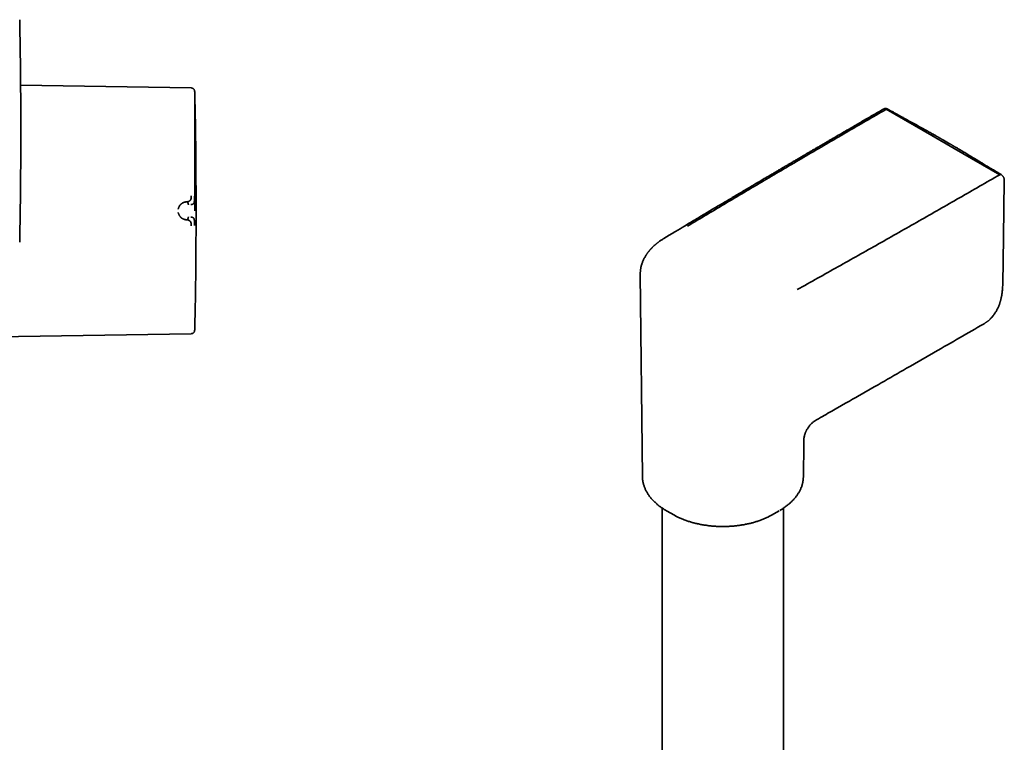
# Model space of a CAD drawing. Header units: millimetres. Extents: x 8 to 882, y 12 to 1914.
# Tile 10 of 27: x 614 to 791, y 790 to 920. Entities that reach past the tile are written whole.
import ezdxf

# ---------------------------------------------------------------- set-up
doc = ezdxf.new("R2010")
doc.units = ezdxf.units.MM

msp = doc.modelspace()

# ---------------------------------------------------------------- linework, layer by layer
at = {"color": 7, "linetype": 'Continuous', "lineweight": 35}
for p, q in [((644.92, 907.43), (614.16, 907.91)), ((770.18, 903.6), (778.38, 898.87)), ((778.38, 898.87), (782.42, 896.53)), ((782.42, 896.53), (790.62, 891.8)), ((644.12, 886.91), (643.97, 886.9)), ((643.97, 883.69), (644.12, 883.68)), ((725.84, 873.91), (725.84, 873.92)), ((725.84, 873.91), (726.23, 837.36)), ((787.8, 864.96), (787.82, 864.97)), ((605.82, 862.55), (644.92, 863.16)), ((755.23, 837.36), (755.3, 843.38)), ((755.3, 843.38), (755.3, 843.38)), ((755.23, 837.35), (755.23, 837.36)), ((729.78, 831.74), (729.78, 576.88)), ((730.69, 831.18), (731.86, 830.51)), ((749.61, 830.51), (750.77, 831.18)), ((751.68, 576.88), (751.68, 831.74))]:
    msp.add_line(p, q, dxfattribs=at)
at = {"color": 7, "linetype": 'Continuous', "lineweight": 35, "flags": 128}
for points in [[(791.17, 872.06), (791.3, 880.53), (791.45, 890.78)], [(731.86, 830.51), (732, 830.44), (732.26, 830.29)], [(750.32, 830.93), (750.56, 831.06), (750.86, 831.23)]]:
    msp.add_lwpolyline(points, dxfattribs=at)
at = {"color": 7, "linetype": 'Continuous', "lineweight": 35}
for centre, radius, start, end in [((-385.8, 899.68), 999.99, 0, 1.1489), ((-354.22, 885.29), 1000, 358.78306, 1.21694), ((-385.8, 899.68), 999.99, 358.8511, 0), ((737.5, 843.17), 13.79, 238.828, 242.9315), ((743.42, 841.42), 12.54, 297.0183, 299.5565)]:
    msp.add_arc(centre, radius, start, end, dxfattribs=at)
for points, knots in [([(645.51, 906.93), (645.5, 906.96), (645.49, 907.04), (645.43, 907.14), (645.36, 907.24), (645.27, 907.32), (645.16, 907.38), (645.04, 907.42), (644.96, 907.43), (644.92, 907.43)], [0, 0, 0, 0, 0.132794, 0.272267, 0.416217, 0.561935, 0.713285, 0.860189, 1, 1, 1, 1]), ([(645.55, 906.53), (645.55, 906.6), (645.54, 906.74), (645.52, 906.87), (645.51, 906.93)], [0, 0, 0, 0, 0.5366617, 1, 1, 1, 1]), ([(645.55, 885.29), (645.55, 885.5), (645.55, 885.91), (645.55, 886.53), (645.55, 887.15), (645.55, 887.77), (645.55, 888.39), (645.55, 889.01), (645.55, 889.66), (645.55, 890.33), (645.55, 891.03), (645.55, 891.73), (645.55, 892.42), (645.55, 893.1), (645.55, 893.76), (645.55, 894.41), (645.55, 895.05), (645.55, 895.68), (645.55, 896.3), (645.55, 896.92), (645.55, 897.52), (645.55, 898.11), (645.55, 898.68), (645.55, 899.24), (645.55, 899.78), (645.55, 900.35), (645.55, 900.92), (645.55, 901.5), (645.55, 902.06), (645.55, 902.58), (645.55, 903.07), (645.55, 903.53), (645.55, 903.96), (645.55, 904.35), (645.55, 904.72), (645.55, 905.02), (645.55, 905.28), (645.55, 905.5), (645.55, 905.69), (645.55, 905.86), (645.55, 906.02), (645.55, 906.15), (645.55, 906.27), (645.55, 906.38), (645.55, 906.47), (645.55, 906.52), (645.55, 906.54), (645.55, 906.53), (645.55, 906.53)], [0, 0, 0, 0, 0.018665, 0.0373, 0.055915, 0.074527, 0.093151, 0.111804, 0.131114, 0.152567, 0.17402, 0.195947, 0.217943, 0.239943, 0.261222, 0.282483, 0.303749, 0.325365, 0.346961, 0.368563, 0.390409, 0.412235, 0.434067, 0.456029, 0.477972, 0.499921, 0.526273, 0.552603, 0.578886, 0.605081, 0.631277, 0.657212, 0.683127, 0.708861, 0.734377, 0.759894, 0.779908, 0.799904, 0.819903, 0.839483, 0.858985, 0.878487, 0.897371, 0.922995, 0.948586, 0.974185, 0.999835, 1, 1, 1, 1]), ([(769.7, 903.64), (769.44, 903.49), (768.87, 903.17), (768, 902.66), (767.08, 902.13), (766.18, 901.61), (765.32, 901.11), (764.48, 900.62), (763.67, 900.15), (762.88, 899.69), (762.1, 899.24), (761.35, 898.8), (760.62, 898.37), (759.92, 897.97), (759.25, 897.58), (758.62, 897.21), (758.01, 896.85), (757.43, 896.52), (756.89, 896.2), (756.37, 895.9), (755.89, 895.61), (755.46, 895.36), (755.09, 895.15), (754.78, 894.96), (754.47, 894.78), (754.16, 894.6), (753.84, 894.41), (753.47, 894.2), (753.06, 893.95), (752.59, 893.68), (752.1, 893.39), (751.58, 893.09), (751.03, 892.76), (750.46, 892.43), (749.86, 892.07), (749.22, 891.7), (748.54, 891.3), (747.82, 890.87), (747.07, 890.43), (746.29, 889.97), (745.49, 889.49), (744.65, 889), (743.78, 888.48), (742.88, 887.95), (741.96, 887.4), (741, 886.83), (740.01, 886.25), (739.02, 885.66), (738.01, 885.06), (737, 884.46), (735.97, 883.84), (734.9, 883.2), (734.19, 882.77), (733.82, 882.56)], [0, 0, 0, 0, 0.02098, 0.047221, 0.072698, 0.097412, 0.121363, 0.14455, 0.166973, 0.188633, 0.210506, 0.231541, 0.251738, 0.271097, 0.289619, 0.307302, 0.324148, 0.340156, 0.355326, 0.369658, 0.383153, 0.395809, 0.405166, 0.414005, 0.422333, 0.430759, 0.439705, 0.449171, 0.461369, 0.474333, 0.488064, 0.502562, 0.517826, 0.533857, 0.550654, 0.568218, 0.587441, 0.607505, 0.62841, 0.650157, 0.672745, 0.696174, 0.720445, 0.745557, 0.77151, 0.798305, 0.825941, 0.854419, 0.882039, 0.910408, 0.939524, 0.969388, 1, 1, 1, 1]), ([(770.18, 903.6), (767.77, 902.21), (762.95, 899.42), (755.76, 895.22), (748.59, 891), (741.44, 886.77), (736.7, 883.94), (734.33, 882.52)], [0, 0, 0, 0, 0.2, 0.4, 0.6, 0.8, 1, 1, 1, 1]), ([(770.43, 903.63), (770.39, 903.65), (770.31, 903.68), (770.21, 903.71), (770.14, 903.72), (770.07, 903.73), (770, 903.73), (769.91, 903.72), (769.81, 903.69), (769.74, 903.66), (769.7, 903.64)], [0, 0, 0, 0, 0.168837, 0.306546, 0.412165, 0.486512, 0.571456, 0.685773, 0.829105, 1, 1, 1, 1]), ([(770.42, 903.62), (770.41, 903.63), (770.37, 903.65), (770.31, 903.65), (770.25, 903.64), (770.2, 903.61), (770.18, 903.6)], [0, 0, 0, 0, 0.2338982, 0.4882398, 0.7427876, 1, 1, 1, 1]), ([(790.87, 891.82), (790.6, 891.98), (790.08, 892.3), (789.31, 892.76), (788.57, 893.21), (787.85, 893.64), (787.17, 894.06), (786.58, 894.42), (786.07, 894.72), (785.66, 894.97), (785.26, 895.21), (784.87, 895.44), (784.5, 895.67), (784.14, 895.88), (783.82, 896.07), (783.52, 896.25), (783.24, 896.41), (783, 896.56), (782.79, 896.68), (782.63, 896.78), (782.5, 896.86), (782.38, 896.92), (782.28, 896.98), (782.21, 897.02), (782.15, 897.06), (782.09, 897.09), (782.02, 897.14), (781.92, 897.19), (781.8, 897.26), (781.66, 897.34), (781.49, 897.44), (781.3, 897.56), (781.09, 897.68), (780.89, 897.8), (780.7, 897.91), (780.52, 898.01), (780.35, 898.1), (780.21, 898.19), (780.07, 898.26), (779.95, 898.33), (779.85, 898.39), (779.77, 898.44), (779.71, 898.47), (779.67, 898.49), (779.63, 898.52), (779.57, 898.55), (779.51, 898.59), (779.43, 898.63), (779.32, 898.69), (779.19, 898.77), (779.02, 898.86), (778.82, 898.97), (778.5, 899.16), (778.07, 899.4), (777.55, 899.69), (777.04, 899.97), (776.54, 900.25), (776.06, 900.51), (775.6, 900.77), (775.14, 901.02), (774.68, 901.28), (774.2, 901.54), (773.71, 901.81), (773.27, 902.05), (772.89, 902.26), (772.58, 902.43), (772.27, 902.6), (771.98, 902.76), (771.72, 902.91), (771.48, 903.04), (771.26, 903.16), (771.09, 903.26), (770.95, 903.33), (770.84, 903.39), (770.73, 903.46), (770.58, 903.53), (770.48, 903.59), (770.42, 903.62)], [0, 0, 0, 0, 0.03959, 0.077762, 0.114516, 0.149853, 0.183773, 0.216277, 0.237369, 0.257819, 0.277627, 0.296793, 0.315313, 0.332787, 0.348926, 0.363652, 0.377059, 0.389148, 0.399917, 0.407153, 0.413642, 0.419384, 0.424279, 0.428146, 0.430035, 0.43277, 0.436514, 0.441269, 0.447033, 0.453807, 0.461591, 0.47194, 0.482499, 0.492442, 0.501769, 0.510481, 0.518577, 0.525646, 0.532168, 0.538143, 0.543383, 0.54739, 0.550066, 0.551696, 0.553613, 0.556163, 0.559345, 0.563159, 0.567606, 0.574752, 0.583094, 0.592632, 0.603365, 0.629966, 0.655387, 0.679625, 0.704282, 0.727581, 0.749524, 0.771487, 0.794624, 0.817278, 0.840957, 0.865658, 0.880694, 0.896086, 0.911206, 0.925174, 0.937983, 0.949633, 0.960123, 0.969455, 0.974727, 0.979544, 0.984947, 0.991766, 1, 1, 1, 1]), ([(754.12, 871.09), (756.57, 872.46), (761.48, 875.21), (768.8, 879.33), (776.1, 883.47), (783.38, 887.63), (788.21, 890.41), (790.62, 891.8)], [0, 0, 0, 0, 0.2, 0.4, 0.6, 0.8, 1, 1, 1, 1]), ([(790.62, 891.8), (790.64, 891.81), (790.69, 891.84), (790.76, 891.85), (790.82, 891.84), (790.85, 891.83), (790.87, 891.82), (790.87, 891.82)], [0, 0, 0, 0, 0.249174, 0.495767, 0.74216, 0.988913, 1, 1, 1, 1]), ([(791.45, 890.78), (791.45, 890.83), (791.45, 890.92), (791.42, 891.05), (791.39, 891.17), (791.34, 891.29), (791.27, 891.41), (791.19, 891.53), (791.12, 891.62), (791.04, 891.69), (790.96, 891.77), (790.9, 891.8), (790.87, 891.82)], [0, 0, 0, 0, 0.11848, 0.224875, 0.321541, 0.416537, 0.528656, 0.66081, 0.735342, 0.816143, 0.903981, 1, 1, 1, 1]), ([(644.12, 886.91), (644.15, 886.91), (644.21, 886.92), (644.28, 886.94), (644.34, 886.95), (644.37, 886.96), (644.39, 886.97), (644.41, 886.97), (644.43, 886.98), (644.44, 886.99), (644.49, 887.01), (644.56, 887.04), (644.66, 887.11), (644.73, 887.18), (644.79, 887.25), (644.82, 887.32), (644.85, 887.38), (644.86, 887.43), (644.88, 887.48), (644.89, 887.55), (644.9, 887.63), (644.91, 887.74), (644.92, 887.86), (644.92, 887.95), (644.92, 887.99)], [0, 0, 0, 0, 0.064487, 0.121153, 0.16971, 0.186521, 0.20204, 0.216257, 0.229167, 0.240764, 0.251044, 0.341129, 0.424229, 0.500465, 0.559066, 0.620036, 0.651465, 0.683567, 0.716365, 0.74987, 0.805207, 0.865748, 0.930959, 1, 1, 1, 1]), ([(644.81, 886.43), (644.81, 886.43), (644.83, 886.43), (644.88, 886.43), (644.95, 886.44), (645.04, 886.45), (645.13, 886.47), (645.22, 886.51), (645.3, 886.56), (645.37, 886.63), (645.43, 886.74), (645.47, 886.91), (645.49, 887.12), (645.5, 887.37), (645.51, 887.64), (645.51, 887.83), (645.51, 887.93)], [0, 0, 0, 0, 0.007539, 0.032602, 0.07418, 0.124929, 0.188679, 0.265565, 0.331914, 0.405634, 0.486045, 0.573984, 0.669568, 0.772326, 0.882537, 1, 1, 1, 1]), ([(642.57, 885.58), (642.58, 885.62), (642.59, 885.71), (642.63, 885.84), (642.68, 885.97), (642.74, 886.1), (642.83, 886.24), (642.9, 886.33), (642.96, 886.4), (642.99, 886.43), (643.02, 886.46), (643.05, 886.49), (643.08, 886.52), (643.13, 886.56), (643.21, 886.62), (643.29, 886.67), (643.34, 886.7), (643.37, 886.72), (643.39, 886.73), (643.42, 886.74), (643.45, 886.75), (643.47, 886.77), (643.5, 886.78), (643.55, 886.8), (643.63, 886.83), (643.72, 886.85), (643.79, 886.87), (643.85, 886.88), (643.9, 886.89), (643.94, 886.89), (643.96, 886.9), (643.97, 886.9), (643.97, 886.9), (643.97, 886.9), (643.97, 886.9), (643.97, 886.9)], [0, 0, 0, 0, 0.051375, 0.105669, 0.163108, 0.223835, 0.295839, 0.372095, 0.392776, 0.413747, 0.435005, 0.456551, 0.478382, 0.500498, 0.557933, 0.625126, 0.639453, 0.654143, 0.669194, 0.684603, 0.700368, 0.716483, 0.732947, 0.749756, 0.808713, 0.859441, 0.902122, 0.936928, 0.96401, 0.983494, 0.995471, 0.998664, 0.999564, 0.99984, 1, 1, 1, 1]), ([(644.39, 886.39), (644.39, 886.42), (644.38, 886.48), (644.36, 886.57), (644.34, 886.65), (644.31, 886.73), (644.27, 886.8), (644.23, 886.86), (644.18, 886.9), (644.14, 886.91), (644.12, 886.91)], [0, 0, 0, 0, 0.13185, 0.266949, 0.401808, 0.533179, 0.658508, 0.776625, 0.888795, 1, 1, 1, 1]), ([(643.97, 883.69), (643.97, 883.69), (643.97, 883.69), (643.97, 883.69), (643.96, 883.69), (643.94, 883.7), (643.9, 883.7), (643.86, 883.71), (643.83, 883.71), (643.8, 883.72), (643.76, 883.73), (643.72, 883.74), (643.68, 883.75), (643.63, 883.76), (643.58, 883.78), (643.5, 883.81), (643.39, 883.86), (643.3, 883.91), (643.24, 883.95), (643.21, 883.97), (643.19, 883.99), (643.16, 884), (643.14, 884.02), (643.08, 884.07), (643, 884.14), (642.9, 884.25), (642.82, 884.37), (642.74, 884.49), (642.68, 884.62), (642.63, 884.75), (642.59, 884.88), (642.58, 884.96), (642.57, 885.01)], [0, 0, 0, 0, 0.000168, 0.001366, 0.004586, 0.016603, 0.03611, 0.063199, 0.079625, 0.097995, 0.118329, 0.14065, 0.164977, 0.191335, 0.219746, 0.250232, 0.332105, 0.404741, 0.422197, 0.438989, 0.455115, 0.47057, 0.485352, 0.499456, 0.574436, 0.645416, 0.712353, 0.775248, 0.835898, 0.89347, 0.948101, 1, 1, 1, 1]), ([(644.12, 883.68), (644.14, 883.68), (644.18, 883.69), (644.23, 883.73), (644.27, 883.79), (644.31, 883.86), (644.34, 883.94), (644.36, 884.02), (644.38, 884.11), (644.39, 884.17), (644.39, 884.2)], [0, 0, 0, 0, 0.111205, 0.223375, 0.341492, 0.466821, 0.598192, 0.733051, 0.86815, 1, 1, 1, 1]), ([(645.51, 882.66), (645.51, 882.76), (645.51, 882.95), (645.5, 883.22), (645.49, 883.47), (645.47, 883.68), (645.43, 883.85), (645.37, 883.96), (645.3, 884.03), (645.21, 884.09), (645.09, 884.13), (644.96, 884.15), (644.87, 884.16), (644.83, 884.16), (644.82, 884.16), (644.81, 884.16), (644.81, 884.16)], [0, 0, 0, 0, 0.117772, 0.228252, 0.33124, 0.427014, 0.515099, 0.595624, 0.669421, 0.735797, 0.846044, 0.926768, 0.978141, 0.992758, 0.997301, 1, 1, 1, 1]), ([(644.92, 882.6), (644.92, 882.64), (644.92, 882.73), (644.91, 882.83), (644.91, 882.91), (644.9, 882.96), (644.89, 883.01), (644.88, 883.08), (644.86, 883.16), (644.83, 883.25), (644.79, 883.33), (644.74, 883.4), (644.67, 883.47), (644.62, 883.51), (644.58, 883.54), (644.55, 883.55), (644.53, 883.56), (644.51, 883.57), (644.48, 883.59), (644.45, 883.6), (644.4, 883.62), (644.33, 883.64), (644.23, 883.67), (644.16, 883.67), (644.12, 883.68)], [0, 0, 0, 0, 0.069029, 0.134234, 0.165139, 0.194797, 0.223151, 0.25016, 0.316417, 0.37991, 0.440884, 0.499499, 0.563069, 0.631475, 0.65021, 0.669285, 0.6887, 0.708455, 0.728549, 0.74898, 0.789411, 0.844999, 0.915392, 1, 1, 1, 1]), ([(733.82, 882.56), (733.28, 882.23), (732.07, 881.51), (730.87, 880.79), (730.21, 880.39)], [0, 0, 0, 0, 0.45248, 1, 1, 1, 1]), ([(730.21, 880.39), (730.12, 880.34), (729.95, 880.23), (729.72, 880.08), (729.52, 879.94), (729.34, 879.82), (729.19, 879.71), (729.06, 879.61), (728.96, 879.53), (728.87, 879.47), (728.81, 879.41), (728.73, 879.35), (728.63, 879.27), (728.5, 879.16), (728.37, 879.03), (728.24, 878.91), (728.12, 878.8), (728.01, 878.7), (727.92, 878.6), (727.84, 878.52), (727.77, 878.45), (727.7, 878.37), (727.62, 878.28), (727.54, 878.19), (727.46, 878.1), (727.39, 878.01), (727.32, 877.93), (727.25, 877.83), (727.17, 877.73), (727.09, 877.61), (727, 877.5), (726.93, 877.38), (726.83, 877.23), (726.7, 877.03), (726.57, 876.78), (726.45, 876.55), (726.35, 876.33), (726.26, 876.11), (726.18, 875.89), (726.1, 875.65), (726.02, 875.39), (725.96, 875.12), (725.92, 874.88), (725.89, 874.69), (725.87, 874.54), (725.86, 874.38), (725.85, 874.24), (725.84, 874.08), (725.84, 873.97), (725.84, 873.91)], [0, 0, 0, 0, 0.032599, 0.062282, 0.089058, 0.112932, 0.133909, 0.151, 0.16553, 0.177499, 0.186909, 0.194333, 0.211054, 0.231447, 0.252585, 0.273386, 0.292708, 0.310534, 0.325713, 0.338459, 0.34998, 0.362568, 0.376277, 0.391107, 0.407079, 0.419243, 0.43269, 0.447421, 0.463438, 0.480741, 0.499332, 0.517323, 0.533029, 0.568889, 0.606175, 0.640519, 0.669794, 0.698842, 0.731571, 0.762839, 0.799027, 0.837663, 0.87776, 0.898541, 0.919926, 0.941918, 0.963848, 0.983187, 1, 1, 1, 1]), ([(787.8, 864.95), (787.84, 864.98), (787.92, 865.02), (788.03, 865.09), (788.14, 865.17), (788.26, 865.25), (788.37, 865.33), (788.47, 865.41), (788.59, 865.5), (788.7, 865.6), (788.82, 865.7), (788.93, 865.81), (789.04, 865.93), (789.18, 866.07), (789.32, 866.23), (789.46, 866.41), (789.59, 866.58), (789.71, 866.75), (789.82, 866.92), (789.93, 867.09), (790.03, 867.26), (790.13, 867.45), (790.24, 867.66), (790.34, 867.89), (790.44, 868.12), (790.52, 868.32), (790.59, 868.51), (790.65, 868.69), (790.69, 868.84), (790.73, 868.95), (790.75, 869.03), (790.77, 869.12), (790.8, 869.22), (790.84, 869.35), (790.87, 869.51), (790.92, 869.71), (790.96, 869.93), (791.01, 870.19), (791.05, 870.49), (791.1, 870.82), (791.13, 871.2), (791.16, 871.61), (791.16, 871.9), (791.17, 872.06)], [0, 0, 0, 0, 0.014782, 0.031943, 0.051497, 0.071473, 0.090896, 0.109767, 0.128083, 0.151705, 0.173055, 0.192436, 0.213343, 0.24016, 0.269921, 0.299539, 0.328217, 0.355959, 0.382583, 0.407896, 0.431899, 0.459309, 0.489006, 0.520887, 0.55291, 0.577606, 0.601895, 0.624977, 0.644868, 0.656028, 0.665806, 0.674919, 0.68702, 0.702621, 0.721719, 0.744312, 0.770396, 0.799968, 0.833024, 0.869559, 0.90957, 0.953051, 1, 1, 1, 1]), ([(757.98, 847.84), (758.88, 848.36), (762.84, 850.62), (769.85, 854.62), (778.89, 859.81), (784.86, 863.26), (787.8, 864.95)], [0, 0, 0, 0, 0.090193, 0.396604, 0.703031, 1, 1, 1, 1]), ([(644.92, 863.16), (644.95, 863.16), (645.02, 863.16), (645.12, 863.19), (645.22, 863.24), (645.31, 863.3), (645.38, 863.38), (645.44, 863.46), (645.49, 863.56), (645.5, 863.62), (645.51, 863.66)], [0, 0, 0, 0, 0.1189023, 0.2431251, 0.3706508, 0.5000784, 0.6293944, 0.7566921, 0.8808621, 1, 1, 1, 1]), ([(645.51, 863.66), (645.52, 863.71), (645.54, 863.85), (645.55, 863.98), (645.55, 864.06)], [0, 0, 0, 0, 0.438817, 1, 1, 1, 1]), ([(755.3, 843.38), (755.3, 843.49), (755.3, 843.7), (755.31, 844), (755.33, 844.31), (755.38, 844.59), (755.44, 844.84), (755.51, 845.06), (755.58, 845.24), (755.64, 845.39), (755.7, 845.53), (755.76, 845.66), (755.83, 845.8), (755.92, 845.95), (756.02, 846.12), (756.14, 846.29), (756.27, 846.48), (756.43, 846.67), (756.61, 846.87), (756.8, 847.06), (757.02, 847.24), (757.24, 847.41), (757.49, 847.56), (757.73, 847.7), (757.9, 847.79), (757.98, 847.84)], [0, 0, 0, 0, 0.062868, 0.126324, 0.185756, 0.240223, 0.289429, 0.326235, 0.359114, 0.388008, 0.412878, 0.435575, 0.461249, 0.490211, 0.522464, 0.557997, 0.596769, 0.638696, 0.683665, 0.731545, 0.782138, 0.835147, 0.890104, 0.94679, 1, 1, 1, 1]), ([(726.23, 837.36), (726.23, 837.3), (726.24, 837.16), (726.25, 836.93), (726.28, 836.69), (726.32, 836.45), (726.37, 836.21), (726.44, 835.96), (726.51, 835.72), (726.6, 835.48), (726.69, 835.24), (726.8, 835), (726.93, 834.76), (727.06, 834.52), (727.21, 834.28), (727.36, 834.05), (727.53, 833.82), (727.72, 833.59), (727.91, 833.37), (728.11, 833.14), (728.33, 832.92), (728.56, 832.71), (728.79, 832.5), (729.02, 832.3), (729.26, 832.11), (729.51, 831.93), (729.76, 831.76), (730.01, 831.59), (730.21, 831.46), (730.33, 831.39), (730.36, 831.37)], [0, 0, 0, 0, 0.027609, 0.063243, 0.099017, 0.134949, 0.171053, 0.207344, 0.243834, 0.280532, 0.317443, 0.35457, 0.391911, 0.429463, 0.467217, 0.505166, 0.543296, 0.581593, 0.620045, 0.658635, 0.697348, 0.736171, 0.775088, 0.810061, 0.849016, 0.884016, 0.919025, 0.954037, 0.989048, 1, 1, 1, 1]), ([(751.01, 831.31), (751.1, 831.36), (751.28, 831.47), (751.54, 831.64), (751.79, 831.81), (752.04, 831.99), (752.27, 832.17), (752.5, 832.35), (752.73, 832.54), (752.94, 832.74), (753.15, 832.93), (753.34, 833.13), (753.53, 833.33), (753.71, 833.54), (753.88, 833.75), (754.04, 833.96), (754.19, 834.18), (754.33, 834.4), (754.46, 834.62), (754.58, 834.84), (754.7, 835.07), (754.8, 835.3), (754.89, 835.53), (754.97, 835.76), (755.04, 835.99), (755.1, 836.23), (755.15, 836.46), (755.19, 836.7), (755.21, 836.94), (755.23, 837.16), (755.23, 837.29), (755.23, 837.35)], [0, 0, 0, 0, 0.034776, 0.069579, 0.104406, 0.139254, 0.174119, 0.208999, 0.24389, 0.278789, 0.313693, 0.348597, 0.383499, 0.418394, 0.453279, 0.488151, 0.523006, 0.557842, 0.592657, 0.627451, 0.662225, 0.696981, 0.731724, 0.766458, 0.801192, 0.835938, 0.870705, 0.90551, 0.940367, 0.975294, 1, 1, 1, 1]), ([(732.27, 830.29), (732.34, 830.25), (732.5, 830.17), (732.76, 830.05), (733.04, 829.92), (733.34, 829.79), (733.63, 829.67), (733.93, 829.56), (734.24, 829.45), (734.55, 829.34), (734.87, 829.24), (735.19, 829.15), (735.51, 829.06), (735.84, 828.98), (736.17, 828.9), (736.5, 828.83), (736.84, 828.76), (737.18, 828.7), (737.52, 828.65), (737.87, 828.6), (738.21, 828.55), (738.56, 828.52), (738.9, 828.48), (739.24, 828.46), (739.57, 828.44), (739.86, 828.43), (740.12, 828.42), (740.41, 828.41), (740.61, 828.41), (740.73, 828.41)], [0, 0, 0, 0, 0.030162, 0.06901, 0.107841, 0.146655, 0.185451, 0.224226, 0.26298, 0.301712, 0.34042, 0.379104, 0.41776, 0.456386, 0.494979, 0.533534, 0.572044, 0.6105, 0.648887, 0.687184, 0.725357, 0.763347, 0.801051, 0.838253, 0.874444, 0.908044, 0.93496, 0.958669, 1, 1, 1, 1]), ([(740.73, 828.41), (740.86, 828.41), (741.05, 828.41), (741.32, 828.42), (741.55, 828.42), (741.82, 828.44), (742.11, 828.45), (742.41, 828.47), (742.72, 828.5), (743.04, 828.53), (743.36, 828.57), (743.68, 828.61), (744.01, 828.66), (744.33, 828.71), (744.66, 828.77), (744.99, 828.84), (745.31, 828.91), (745.64, 828.98), (745.96, 829.06), (746.28, 829.15), (746.59, 829.24), (746.9, 829.34), (747.21, 829.44), (747.52, 829.55), (747.82, 829.66), (748.11, 829.78), (748.4, 829.91), (748.68, 830.04), (748.92, 830.15), (749.06, 830.22), (749.11, 830.25)], [0, 0, 0, 0, 0.043153, 0.060416, 0.089106, 0.118868, 0.15078, 0.184078, 0.218456, 0.253669, 0.289543, 0.325949, 0.36279, 0.399991, 0.437495, 0.475256, 0.513236, 0.551405, 0.58974, 0.628219, 0.666825, 0.705545, 0.744367, 0.783279, 0.822272, 0.86134, 0.900476, 0.939673, 0.978926, 1, 1, 1, 1])]:
    msp.add_open_spline(points, degree=3, knots=knots, dxfattribs=at)

doc.saveas('drawing.dxf')
